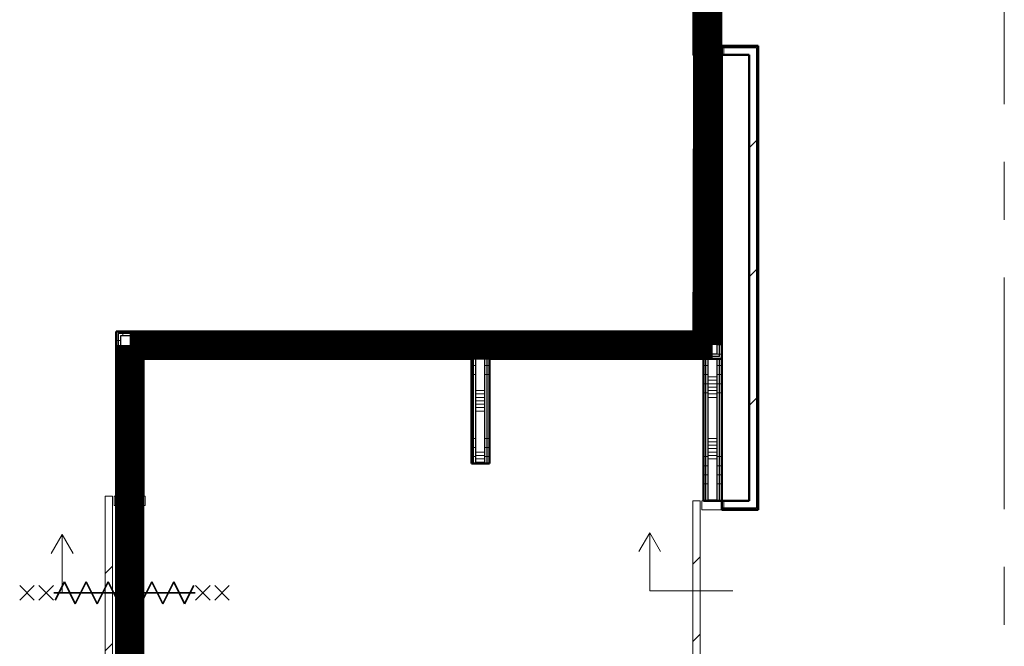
# Model space of a CAD drawing. Extents: x -2538 to 83400, y -8040 to 61900.
# Tile 22 of 105: x 10196 to 15600, y 23916 to 27355. Entities that reach past the tile are written whole.
import ezdxf

# ---------------------------------------------------------------- set-up
doc = ezdxf.new("R2010")
doc.units = 0
doc.header["$LTSCALE"] = 100
doc.linetypes.add('SCHEIDING_BRANDWEREND60', pattern=[3.2, 0.8, -1.6, 0.8])
doc.linetypes.add('stramien', pattern=[22.225, 12.7, -3.175, 3.175, -3.175])
for name, color, linetype, lineweight in [('BA20----_WANDEN', 14, 'Continuous', 50), ('BL$1A---_ALGEMEEN', 7, 'Continuous', 18), ('BL$7A---_STRAMIEN', 7, 'Continuous', 18), ('BL20----_WANDEN', 7, 'Continuous', 25), ('BL30----_BRANDSYMBOLEN', 14, 'Continuous', 35), ('BL30----_KOZIJNEN', 14, 'Continuous', 25), ('BL40----_BRANDWERENDESCHEIDING_60MIN', 84, 'SCHEIDING_BRANDWEREND60', 158)]:
    doc.layers.add(name, color=color, linetype=linetype, lineweight=lineweight)
pattern_1 = [(1e-13, (10725, 23245), (-9e-13, 500), []), (1e-13, (10725, 23195), (-9e-13, 500), []), (1e-13, (10725, 23145), (-9e-13, 500), []), (1e-13, (10725, 23095), (-9e-13, 500), [])]
pattern_2 = [(270, (12262.5, 25645), (500, -2e-12), []), (270, (12212.5, 25645), (500, -2e-12), []), (270, (12162.5, 25645), (500, -2e-12), []), (270, (12112.5, 25645), (500, -2e-12), [])]
pattern_3 = [(180, (12775, 25407.5), (-6e-14, -500), []), (180, (12775, 25457.5), (-6e-14, -500), []), (180, (12775, 25507.5), (-6e-14, -500), []), (180, (12775, 25557.5), (-6e-14, -500), [])]
pattern_4 = [(45, (1253.4, 5927.3), (-353.553, 353.553), [])]
pattern_5 = [(315, (-17967.7, 12746.6), (500, 500), []), (315, (-17967.7, 12576.6), (500, 500), []), (315, (-17967.7, 12566.6), (500, 500), []), (315, (-17967.7, 12556.6), (500, 500), []), (315, (-17967.7, 12546.6), (500, 500), []), (315, (-17967.7, 12536.6), (500, 500), []), (315, (-17967.7, 12526.6), (500, 500), []), (315, (-17967.7, 12516.6), (500, 500), [])]
pattern_6 = [(180, (14050, 27470), (7e-13, -500), []), (180, (14050, 27520), (7e-13, -500), []), (180, (14050, 27570), (7e-13, -500), []), (180, (14050, 27620), (7e-13, -500), [])]
pattern_7 = [(180, (14050, 24807.5), (7e-13, -500), []), (180, (14050, 24857.5), (7e-13, -500), []), (180, (14050, 24907.5), (7e-13, -500), []), (180, (14050, 24957.5), (7e-13, -500), [])]

# ---------------------------------------------------------------- blocks, each defined once
blk = doc.blocks.new('32_DR_AMC_s_enkele schuifdeur_dt1 - 990x2160-V232-1')
at = {"layer": 'BL$1A---_ALGEMEEN'}
h = blk.add_hatch(dxfattribs=at)
h.set_pattern_fill('FP_1191', color=256, style=0, pattern_type=2)
h.set_pattern_definition(pattern_5)
h.paths.add_polyline_path([(-170, 60), (-170, -60), (-120, -60), (-120, 60)], flags=0)
at = {"layer": 'BL30----_KOZIJNEN', "lineweight": 18}
h = blk.add_hatch(dxfattribs=at)
h.set_pattern_fill('FP_1192', color=256, style=0, pattern_type=2)
h.set_pattern_definition([(315, (-17967.68, 12746.6), (212.132, 212.132), [])])
h.paths.add_polyline_path([(-170, 70), (820, 70), (820, 110), (-170, 110)], flags=0)
h = blk.add_hatch(dxfattribs=at)
h.set_pattern_fill('FP_1191', color=256, style=0, pattern_type=2)
h.set_pattern_definition(pattern_5)
h.paths.add_polyline_path([(770, 60), (770, -60), (820, -60), (820, 60)], flags=0)
at = {"layer": 'BL$1A---_ALGEMEEN'}
for p, q in [((645, 346), (541.1, 406)), ((325, -109.9), (325, 346)), ((325, 346), (645, 346)), ((645, 346), (541.1, 286))]:
    blk.add_line(p, q, dxfattribs=at)
at = {"layer": 'BL30----_KOZIJNEN', "lineweight": 18}
for p, q in [((820, 110), (-170, 110)), ((-170, 110), (-170, 70)), ((820, 70), (820, 110)), ((-170, 70), (820, 70)), ((-120, 60), (-170, 60)), ((-170, 60), (-170, -60)), ((-120, -60), (-120, 60)), ((820, 60), (770, 60)), ((770, 60), (770, -60)), ((820, -60), (820, 60)), ((-170, -60), (-120, -60)), ((770, -60), (820, -60))]:
    blk.add_line(p, q, dxfattribs=at)
blk = doc.blocks.new('32_DR_AMC_s_enkele schuifdeur_dt1 - 1660x2160_wbdbo60-V243-1')
at = {"layer": 'BL30----_KOZIJNEN', "lineweight": 18}
h = blk.add_hatch(dxfattribs=at)
h.set_pattern_fill('FP_1210', color=256, style=0, pattern_type=2)
h.set_pattern_definition([(135, (22387.68, -12746.6), (-212.132, -212.132), [])])
h.paths.add_polyline_path([(1155, -70), (-505, -70), (-505, -110), (1155, -110)], flags=0)
at = {"layer": 'BL$1A---_ALGEMEEN'}
for p, q in [((325, 109.9), (325, -346)), ((645, -346), (541.1, -286)), ((325, -346), (645, -346)), ((645, -346), (541.1, -406))]:
    blk.add_line(p, q, dxfattribs=at)
at = {"layer": 'BL30----_BRANDSYMBOLEN'}
for p, q in [((285, 466.4), (365, 546.4)), ((365, 466.4), (285, 546.4)), ((285, 361.4), (365, 441.4)), ((365, 361.4), (285, 441.4)), ((365, 351.4), (265, 301.4)), ((325, -416.3), (325, 358.7)), ((325, -416.3), (325, 358.7)), ((265, 301.4), (385, 241.4)), ((385, 241.4), (265, 181.4)), ((265, 181.4), (385, 121.4)), ((385, 121.4), (265, 61.4)), ((265, 61.4), (385, 1.4)), ((385, 1.4), (265, -58.6)), ((265, -58.6), (385, -118.6)), ((385, -118.6), (265, -178.6)), ((265, -178.6), (385, -238.6)), ((385, -238.6), (265, -298.6)), ((265, -298.6), (385, -358.6)), ((385, -358.6), (285, -408.6)), ((365, -498.7), (285, -418.6)), ((285, -498.7), (365, -418.6)), ((285, -603.6), (365, -523.6)), ((365, -603.6), (285, -523.6))]:
    blk.add_line(p, q, dxfattribs=at)
at = {"layer": 'BL30----_KOZIJNEN', "lineweight": 18}
for p, q in [((-505, -60), (-505, 60)), ((-505, 60), (-455, 60)), ((-455, 60), (-455, -60)), ((1105, -60), (1105, 60)), ((1105, 60), (1155, 60)), ((1155, 60), (1155, -60)), ((-455, -60), (-505, -60)), ((-505, -70), (1155, -70)), ((-505, -110), (-505, -70)), ((1155, -60), (1105, -60)), ((1155, -70), (1155, -110)), ((1155, -110), (-505, -110))]:
    blk.add_line(p, q, dxfattribs=at)
blk = doc.blocks.new('32_DR_AMC_s_enkele schuifdeur_dt1 - 1060x2160_wbdbo60-V254-1')
at = {"layer": 'BL30----_KOZIJNEN', "lineweight": 18}
h = blk.add_hatch(dxfattribs=at)
h.set_pattern_fill('FP_1229', color=256, style=0, pattern_type=2)
h.set_pattern_definition([(315, (-17957.68, 9546.6), (212.132, 212.132), [])])
h.paths.add_polyline_path([(-205, 95), (855, 95), (855, 135), (-205, 135)], flags=0)
at = {"layer": 'BL$1A---_ALGEMEEN'}
for p, q in [((645, 371), (541.1, 431)), ((325, -84.9), (325, 371)), ((325, 371), (645, 371)), ((645, 371), (541.1, 311))]:
    blk.add_line(p, q, dxfattribs=at)
at = {"layer": 'BL30----_BRANDSYMBOLEN'}
for p, q in [((285, 603.6), (365, 523.6)), ((365, 603.6), (285, 523.6)), ((365, 498.7), (285, 418.6)), ((285, 498.7), (365, 418.6)), ((385, 358.6), (285, 408.6)), ((325, 416.3), (325, -358.7)), ((325, 416.3), (325, -358.7)), ((265, 298.6), (385, 358.6)), ((385, 238.6), (265, 298.6)), ((265, 178.6), (385, 238.6)), ((385, 118.6), (265, 178.6)), ((265, 58.6), (385, 118.6)), ((385, -1.4), (265, 58.6)), ((265, -61.4), (385, -1.4)), ((385, -121.4), (265, -61.4)), ((265, -181.4), (385, -121.4)), ((385, -241.4), (265, -181.4)), ((265, -301.4), (385, -241.4)), ((365, -351.4), (265, -301.4)), ((285, -361.4), (365, -441.4)), ((365, -361.4), (285, -441.4)), ((285, -466.4), (365, -546.4)), ((365, -466.4), (285, -546.4))]:
    blk.add_line(p, q, dxfattribs=at)
at = {"layer": 'BL30----_KOZIJNEN', "lineweight": 18}
for p, q in [((855, 135), (-205, 135)), ((-205, 135), (-205, 95)), ((855, 95), (855, 135)), ((-205, 95), (855, 95)), ((-155, 85), (-205, 85)), ((-205, 85), (-205, -85)), ((-155, -85), (-155, 85)), ((855, 85), (805, 85)), ((805, 85), (805, -85)), ((855, -85), (855, 85)), ((-205, -85), (-155, -85)), ((805, -85), (855, -85))]:
    blk.add_line(p, q, dxfattribs=at)

msp = doc.modelspace()

# ---------------------------------------------------------------- hatches: boundary and pattern name
at = {"layer": 'BA20----_WANDEN', "lineweight": 18}
h = msp.add_hatch(dxfattribs=at)
h.set_pattern_fill('FP_1348', color=256, angle=90, style=0, pattern_type=2)
h.set_pattern_definition(pattern_6)
h.paths.add_polyline_path([(14037.5, 25520), (14037.5, 27160), (14025, 27160), (14025, 25520)], flags=0)
h.paths.add_polyline_path([(14025, 28820), (14037.5, 28820), (14037.5, 29020), (14025, 29020), (14025, 28895)], flags=0)
h = msp.add_hatch(dxfattribs=at)
h.set_pattern_fill('FP_1348', color=256, angle=90, style=0, pattern_type=2)
h.set_pattern_definition(pattern_6)
h.paths.add_polyline_path([(14050, 25507.5), (14050, 27160), (14037.5, 27160), (14037.5, 25507.5)], flags=0)
h.paths.add_polyline_path([(14050, 28820), (14050, 29032.5), (14037.5, 29032.5), (14037.5, 28820)], flags=0)
h = msp.add_hatch(dxfattribs=at)
h.set_pattern_fill('FP_1349', color=256, angle=90, style=0, pattern_type=2)
h.set_pattern_definition([(180, (14050, 27270), (5e-13, -337.5), []), (180, (14050, 27288.75), (5e-13, -337.5), []), (180, (14050, 27307.5), (5e-13, -337.5), []), (180, (14050, 27326.25), (5e-13, -337.5), []), (180, (14050, 27345), (5e-13, -337.5), []), (180, (14050, 27363.75), (5e-13, -337.5), []), (180, (14050, 27382.5), (5e-13, -337.5), [])])
h.paths.add_polyline_path([(14025, 25620), (14025, 27160), (13975, 27160), (13975, 25620)], flags=0)
h.paths.add_polyline_path([(13975, 28820), (14025, 28820), (14025, 28920), (13975, 28920), (13975, 28895)], flags=0)
h = msp.add_hatch(dxfattribs=at)
h.set_pattern_fill('FP_1348', color=256, angle=90, style=0, pattern_type=2)
h.set_pattern_definition(pattern_6)
h.paths.add_polyline_path([(13962.5, 25645), (13962.5, 27160), (13950, 27160), (13950, 25645)], flags=0)
h.paths.add_polyline_path([(13950, 28820), (13962.5, 28820), (13962.5, 28895), (13950, 28895)], flags=0)
h = msp.add_hatch(dxfattribs=at)
h.set_pattern_fill('FP_1348', color=256, angle=90, style=0, pattern_type=2)
h.set_pattern_definition(pattern_6)
h.paths.add_polyline_path([(13962.5, 25632.5), (13975, 25632.5), (13975, 27160), (13962.5, 27160), (13962.5, 25645)], flags=0)
h.paths.add_polyline_path([(13975, 28820), (13975, 28907.5), (13962.5, 28907.5), (13962.5, 28820)], flags=0)
h = msp.add_hatch(dxfattribs=at)
h.set_pattern_fill('FP_44', color=256, style=0, pattern_type=2)
h.set_pattern_definition(pattern_4)
h.paths.add_polyline_path([(14050, 27202), (14240, 27202), (14240, 27212), (14050, 27212)], flags=0)
h = msp.add_hatch(dxfattribs=at)
h.set_pattern_fill('FP_44', color=256, style=0, pattern_type=2)
h.set_pattern_definition(pattern_4)
h.paths.add_polyline_path([(14200, 24715), (14240, 24715), (14240, 27202), (14200, 27202), (14200, 25402.6)], flags=0)
h = msp.add_hatch(dxfattribs=at)
h.set_pattern_fill('FP_44', color=256, style=0, pattern_type=2)
h.set_pattern_definition(pattern_4)
h.paths.add_polyline_path([(14240, 24675), (14250, 24675), (14250, 27212), (14240, 27212), (14240, 24715)], flags=0)
h = msp.add_hatch(dxfattribs=at)
h.set_pattern_fill('FP_844', color=256, angle=90, style=0, pattern_type=2)
h.set_pattern_definition(pattern_1)
h.paths.add_polyline_path([(10737.5, 21107.5), (10737.5, 23680), (10725, 23680), (10725, 21107.5)], flags=0)
h.paths.add_polyline_path([(10725, 24740), (10737.5, 24740), (10737.5, 25645), (10725, 25645)], flags=0)
h = msp.add_hatch(dxfattribs=at)
h.set_pattern_fill('FP_846', color=256, angle=-270, style=0, pattern_type=2)
h.set_pattern_definition(pattern_2)
h.paths.add_polyline_path([(13709, 25632.5), (13962.5, 25632.5), (13962.5, 25645), (10737.5, 25645), (10737.5, 25632.5), (12303.9, 25632.5)], flags=0)
h = msp.add_hatch(dxfattribs=at)
h.set_pattern_fill('FP_844', color=256, angle=90, style=0, pattern_type=2)
h.set_pattern_definition(pattern_1)
h.paths.add_polyline_path([(10737.5, 21120), (10750, 21120), (10750, 23680), (10737.5, 23680), (10737.5, 21245)], flags=0)
h.paths.add_polyline_path([(10737.5, 24740), (10750, 24740), (10750, 25632.5), (10737.5, 25632.5)], flags=0)
h = msp.add_hatch(dxfattribs=at)
h.set_pattern_fill('FP_846', color=256, angle=-270, style=0, pattern_type=2)
h.set_pattern_definition(pattern_2)
h.paths.add_polyline_path([(13975, 25620), (13975, 25632.5), (10750, 25632.5), (10750, 25620), (13709, 25620)], flags=0)
h = msp.add_hatch(dxfattribs=at)
h.set_pattern_fill('FP_845', color=256, angle=90, style=0, pattern_type=2)
h.set_pattern_definition([(1e-13, (10725, 23445), (-6e-13, 337.5), []), (1e-13, (10725, 23426.25), (-6e-13, 337.5), []), (1e-13, (10725, 23407.5), (-6e-13, 337.5), []), (1e-13, (10725, 23388.75), (-6e-13, 337.5), []), (1e-13, (10725, 23370), (-6e-13, 337.5), []), (1e-13, (10725, 23351.25), (-6e-13, 337.5), []), (1e-13, (10725, 23332.5), (-6e-13, 337.5), [])])
h.paths.add_polyline_path([(10750, 21220), (10850, 21220), (10850, 23680), (10750, 23680), (10750, 21245)], flags=0)
h.paths.add_polyline_path([(10750, 24740), (10850, 24740), (10850, 25620), (10750, 25620)], flags=0)
h = msp.add_hatch(dxfattribs=at)
h.set_pattern_fill('FP_847', color=256, angle=-270, style=0, pattern_type=2)
h.set_pattern_definition([(270, (12462.5, 25645), (337.5, -1e-12), []), (270, (12443.75, 25645), (337.5, -1e-12), []), (270, (12425, 25645), (337.5, -1e-12), []), (270, (12406.25, 25645), (337.5, -1e-12), []), (270, (12387.5, 25645), (337.5, -1e-12), []), (270, (12368.75, 25645), (337.5, -1e-12), []), (270, (12350, 25645), (337.5, -1e-12), [])])
h.paths.add_polyline_path([(13709, 25520), (14025, 25520), (14025, 25620), (10850, 25620), (10850, 25520), (12750, 25520)], flags=0)
h = msp.add_hatch(dxfattribs=at)
h.set_pattern_fill('FP_844', color=256, angle=90, style=0, pattern_type=2)
h.set_pattern_definition(pattern_1)
h.paths.add_polyline_path([(10850, 21232.5), (10862.5, 21232.5), (10862.5, 23045), (10850, 23045), (10850, 21245)], flags=0)
h.paths.add_polyline_path([(10862.5, 23095), (10862.5, 23680), (10850, 23680), (10850, 23095)], flags=0)
h.paths.add_polyline_path([(10850, 24740), (10862.5, 24740), (10862.5, 25520), (10850, 25520)], flags=0)
h = msp.add_hatch(dxfattribs=at)
h.set_pattern_fill('FP_846', color=256, angle=-270, style=0, pattern_type=2)
h.set_pattern_definition(pattern_2)
h.paths.add_polyline_path([(14037.5, 25507.5), (14037.5, 25520), (12750, 25520), (12750, 25507.5), (13709, 25507.5)], flags=0)
h.paths.add_polyline_path([(12303.9, 25507.5), (12700, 25507.5), (12700, 25520), (10862.5, 25520), (10862.5, 25507.5), (10875, 25507.5)], flags=0)
h = msp.add_hatch(dxfattribs=at)
h.set_pattern_fill('FP_844', color=256, angle=90, style=0, pattern_type=2)
h.set_pattern_definition(pattern_1)
h.paths.add_polyline_path([(10875, 21245), (10875, 23032.5), (10862.5, 23032.5), (10862.5, 21245)], flags=0)
h.paths.add_polyline_path([(10875, 23107.5), (10875, 23680), (10862.5, 23680), (10862.5, 23107.5)], flags=0)
h.paths.add_polyline_path([(10862.5, 24740), (10875, 24740), (10875, 25507.5), (10862.5, 25507.5)], flags=0)
h = msp.add_hatch(dxfattribs=at)
h.set_pattern_fill('FP_846', color=256, angle=-270, style=0, pattern_type=2)
h.set_pattern_definition(pattern_2)
h.paths.add_polyline_path([(14050, 25495), (14050, 25507.5), (12762.5, 25507.5), (12762.5, 25495), (13709, 25495)], flags=0)
h.paths.add_polyline_path([(12303.9, 25495), (12687.5, 25495), (12687.5, 25507.5), (10875, 25507.5), (10875, 25495)], flags=0)
h = msp.add_hatch(dxfattribs=at)
h.set_pattern_fill('FP_854', color=256, angle=90, style=0, pattern_type=2)
h.set_pattern_definition(pattern_3)
h.paths.add_polyline_path([(12700, 24920), (12700, 25507.5), (12687.5, 25507.5), (12687.5, 24920)], flags=0)
h = msp.add_hatch(dxfattribs=at)
h.set_pattern_fill('FP_855', color=256, angle=90, style=0, pattern_type=2)
h.set_pattern_definition([(180, (12775, 25207.5), (-4e-14, -337.5), []), (180, (12775, 25226.25), (-4e-14, -337.5), []), (180, (12775, 25245), (-4e-14, -337.5), []), (180, (12775, 25263.75), (-4e-14, -337.5), []), (180, (12775, 25282.5), (-4e-14, -337.5), []), (180, (12775, 25301.25), (-4e-14, -337.5), []), (180, (12775, 25320), (-4e-14, -337.5), [])])
h.paths.add_polyline_path([(12750, 24920), (12750, 25520), (12700, 25520), (12700, 24920)], flags=0)
h = msp.add_hatch(dxfattribs=at)
h.set_pattern_fill('FP_854', color=256, angle=90, style=0, pattern_type=2)
h.set_pattern_definition(pattern_3)
h.paths.add_polyline_path([(12750, 24920), (12762.5, 24920), (12762.5, 25507.5), (12750, 25507.5), (12750, 25495)], flags=0)
h = msp.add_hatch(dxfattribs=at)
h.set_pattern_fill('FP_854', color=256, angle=90, style=0, pattern_type=2)
h.set_pattern_definition(pattern_3)
h.paths.add_polyline_path([(12687.5, 24920), (12687.5, 25495), (12675, 25495), (12675, 24920)], flags=0)
h = msp.add_hatch(dxfattribs=at)
h.set_pattern_fill('FP_854', color=256, angle=90, style=0, pattern_type=2)
h.set_pattern_definition(pattern_3)
h.paths.add_polyline_path([(12775, 24920), (12775, 25495), (12762.5, 25495), (12762.5, 24920)], flags=0)
h = msp.add_hatch(dxfattribs=at)
h.set_pattern_fill('FP_1355', color=256, angle=90, style=0, pattern_type=2)
h.set_pattern_definition(pattern_7)
h.paths.add_polyline_path([(13950, 23720), (13962.5, 23720), (13962.5, 23725), (13950, 23725)], flags=0)
h.paths.add_polyline_path([(13962.5, 24715), (13962.5, 25495), (13950, 25495), (13950, 24715)], flags=0)
h = msp.add_hatch(dxfattribs=at)
h.set_pattern_fill('FP_1355', color=256, angle=90, style=0, pattern_type=2)
h.set_pattern_definition(pattern_7)
h.paths.add_polyline_path([(13962.5, 23720), (13975, 23720), (13975, 23725), (13962.5, 23725)], flags=0)
h.paths.add_polyline_path([(13975, 24715), (13975, 25495), (13962.5, 25495), (13962.5, 24715)], flags=0)
h = msp.add_hatch(dxfattribs=at)
h.set_pattern_fill('FP_1356', color=256, angle=90, style=0, pattern_type=2)
h.set_pattern_definition([(180, (14050, 24607.5), (5e-13, -337.5), []), (180, (14050, 24626.25), (5e-13, -337.5), []), (180, (14050, 24645), (5e-13, -337.5), []), (180, (14050, 24663.75), (5e-13, -337.5), []), (180, (14050, 24682.5), (5e-13, -337.5), []), (180, (14050, 24701.25), (5e-13, -337.5), []), (180, (14050, 24720), (5e-13, -337.5), [])])
h.paths.add_polyline_path([(14025, 23720), (14025, 23725), (13975, 23725), (13975, 23720)], flags=0)
h.paths.add_polyline_path([(14025, 24715), (14025, 25495), (13975, 25495), (13975, 24715)], flags=0)
h = msp.add_hatch(dxfattribs=at)
h.set_pattern_fill('FP_1355', color=256, angle=90, style=0, pattern_type=2)
h.set_pattern_definition(pattern_7)
h.paths.add_polyline_path([(14025, 23720), (14037.5, 23720), (14037.5, 23725), (14025, 23725)], flags=0)
h.paths.add_polyline_path([(14025, 24715), (14037.5, 24715), (14037.5, 25495), (14025, 25495), (14025, 25402.6)], flags=0)
h = msp.add_hatch(dxfattribs=at)
h.set_pattern_fill('FP_1355', color=256, angle=90, style=0, pattern_type=2)
h.set_pattern_definition(pattern_7)
h.paths.add_polyline_path([(14037.5, 23720), (14050, 23720), (14050, 23725), (14037.5, 23725)], flags=0)
h.paths.add_polyline_path([(14050, 24715), (14050, 25495), (14037.5, 25495), (14037.5, 24715)], flags=0)

# ---------------------------------------------------------------- linework, layer by layer
at = {"layer": 'BL$7A---_STRAMIEN', "linetype": 'stramien'}
msp.add_line((15600, -2000), (15600, 60900), dxfattribs=at)
at = {"layer": 'BL20----_WANDEN', "lineweight": 50}
for p, q in [((14250, 27212), (14050, 27212)), ((14050, 27212), (14050, 27162)), ((14250, 24665), (14250, 27212)), ((13950, 27160), (13950, 25645)), ((14050, 27160), (13950, 27160)), ((14050, 27162), (14200, 27162)), ((14050, 24665), (14050, 27160)), ((14200, 27162), (14200, 24715)), ((10725, 25645), (10725, 24740)), ((13950, 25645), (10725, 25645)), ((10875, 24740), (10875, 25495)), ((10875, 25495), (12675, 25495)), ((12675, 25495), (12675, 24920)), ((12775, 24920), (12775, 25495)), ((14050, 25495), (12775, 25495)), ((13950, 25495), (13950, 24715)), ((12675, 24920), (12775, 24920)), ((10725, 24740), (10875, 24740)), ((14200, 24715), (13950, 24715)), ((14050, 24665), (14250, 24665))]:
    msp.add_line(p, q, dxfattribs=at)
at = {"layer": 'BL20----_WANDEN'}
for p, q in [((14050, 27202), (14240, 27202)), ((14240, 27202), (14240, 24675)), ((13962.5, 25632.5), (13962.5, 27160)), ((13975, 25620), (13975, 27160)), ((14025, 25520), (14025, 27160)), ((14037.5, 25507.5), (14037.5, 27160)), ((10737.5, 25632.5), (10737.5, 24740)), ((13962.5, 25632.5), (10737.5, 25632.5)), ((10750, 25620), (10750, 24740)), ((13975, 25620), (10750, 25620)), ((10850, 25520), (10850, 24740)), ((14025, 25520), (10850, 25520)), ((10862.5, 25507.5), (10862.5, 24740)), ((12687.5, 25507.5), (10862.5, 25507.5)), ((12687.5, 24920), (12687.5, 25507.5)), ((12700, 24920), (12700, 25520)), ((12750, 24920), (12750, 25520)), ((14037.5, 25507.5), (12762.5, 25507.5)), ((12762.5, 24920), (12762.5, 25507.5)), ((13962.5, 24715), (13962.5, 25495)), ((13975, 24715), (13975, 25495)), ((14025, 24715), (14025, 25495)), ((14037.5, 24715), (14037.5, 25495)), ((14240, 24675), (14050, 24675))]:
    msp.add_line(p, q, dxfattribs=at)
at = {"layer": 'BL40----_BRANDWERENDESCHEIDING_60MIN', "const_width": 160}
for points in [[(13976, 28970), (13968.1, 25570)], [(10800, 21170), (10800, 25570)], [(10800, 25570), (14000, 25570)]]:
    msp.add_lwpolyline(points, dxfattribs=at)

# ---------------------------------------------------------------- block references
at = {"layer": 'BL30----_KOZIJNEN'}
for name, p, rotation in [('32_DR_AMC_s_enkele schuifdeur_dt1 - 1660x2160_wbdbo60-V243-1', (14000, 28315), 269.9999999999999), ('32_DR_AMC_s_enkele schuifdeur_dt1 - 1060x2160_wbdbo60-V254-1', (10800, 23885), 89.99999999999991), ('32_DR_AMC_s_enkele schuifdeur_dt1 - 990x2160-V232-1', (14000, 23895), 89.99999999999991)]:
    msp.add_blockref(name, p, dxfattribs=dict(at, rotation=rotation))

doc.saveas('drawing.dxf')
